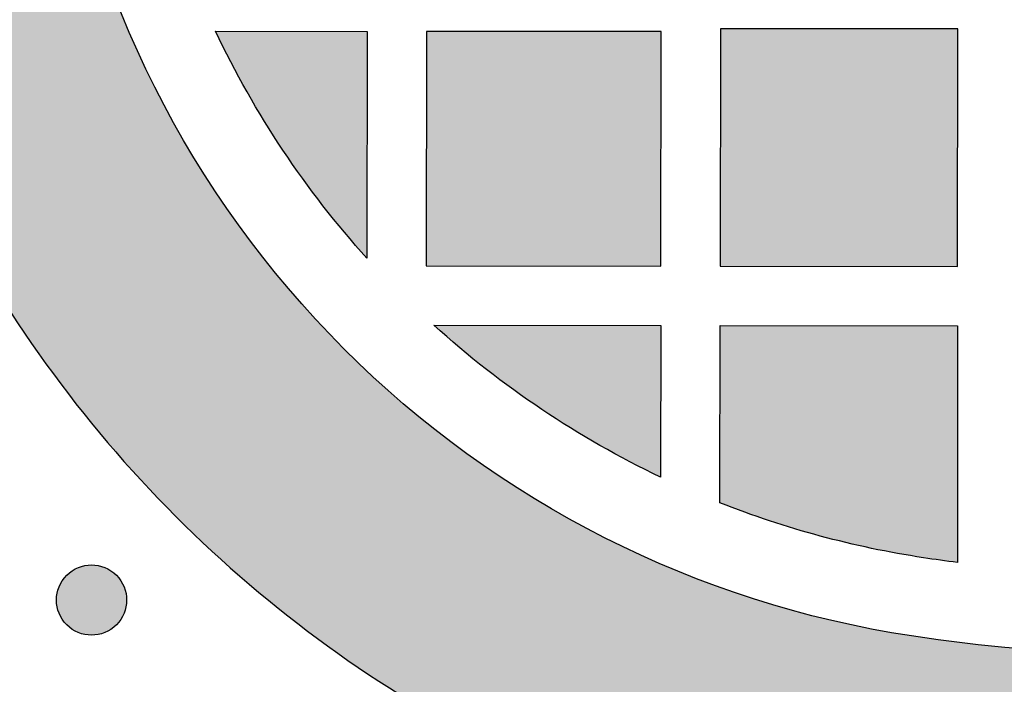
# Model space of a CAD drawing. Header units: millimetres. Extents: x -3873 to -97, y 912 to 4165.
# Tile 61 of 256: x -3497 to -3448, y 1288 to 1321. Entities that reach past the tile are written whole.
import ezdxf

# ---------------------------------------------------------------- set-up
doc = ezdxf.new("R2010")
doc.units = ezdxf.units.MM
doc.layers.add('pattern', color=7, linetype='Continuous', true_color=0x000000)

msp = doc.modelspace()

# ---------------------------------------------------------------- hatches: boundary and pattern name
at = {"layer": 'pattern'}
for points in [[(-3401.266, 1285.467), (-3395.499, 1300.487), (-3409.73, 1294.934), (-3412.239, 1294.001), (-3414.787, 1293.147), (-3417.369, 1292.374), (-3419.982, 1291.684), (-3422.622, 1291.079), (-3425.284, 1290.559), (-3427.966, 1290.127), (-3430.661, 1289.783), (-3433.366, 1289.528), (-3436.077, 1289.362), (-3438.789, 1289.285), (-3441.497, 1289.297), (-3444.198, 1289.398), (-3446.887, 1289.586), (-3449.559, 1289.86), (-3452.212, 1290.22), (-3453.206, 1290.381), (-3454.199, 1290.563), (-3455.192, 1290.764), (-3456.183, 1290.985), (-3457.172, 1291.226), (-3458.158, 1291.488), (-3459.14, 1291.769), (-3460.118, 1292.071), (-3461.092, 1292.392), (-3462.061, 1292.734), (-3463.024, 1293.094), (-3463.98, 1293.475), (-3464.929, 1293.875), (-3465.871, 1294.294), (-3466.804, 1294.732), (-3467.729, 1295.188), (-3468.644, 1295.663), (-3469.55, 1296.156), (-3470.445, 1296.667), (-3471.329, 1297.195), (-3472.202, 1297.741), (-3473.062, 1298.303), (-3473.911, 1298.882), (-3474.746, 1299.477), (-3475.568, 1300.087), (-3476.377, 1300.712), (-3477.171, 1301.352), (-3477.951, 1302.006), (-3478.716, 1302.673), (-3479.466, 1303.354), (-3480.2, 1304.048), (-3480.918, 1304.754), (-3481.623, 1305.473), (-3482.315, 1306.209), (-3482.995, 1306.96), (-3483.661, 1307.726), (-3484.314, 1308.507), (-3484.952, 1309.302), (-3485.576, 1310.112), (-3486.185, 1310.935), (-3486.778, 1311.771), (-3487.355, 1312.621), (-3487.916, 1313.483), (-3488.46, 1314.356), (-3488.987, 1315.241), (-3489.496, 1316.137), (-3489.987, 1317.044), (-3490.461, 1317.96), (-3490.916, 1318.885), (-3491.352, 1319.819), (-3491.769, 1320.762), (-3492.167, 1321.712), (-3492.546, 1322.669), (-3492.905, 1323.632), (-3493.245, 1324.601), (-3493.565, 1325.575), (-3493.864, 1326.554), (-3494.144, 1327.537), (-3494.404, 1328.524), (-3494.644, 1329.513), (-3494.863, 1330.504), (-3495.063, 1331.497), (-3495.242, 1332.491), (-3495.402, 1333.485), (-3495.757, 1336.139), (-3496.027, 1338.812), (-3496.21, 1341.501), (-3496.306, 1344.202), (-3496.313, 1346.91), (-3496.232, 1349.622), (-3496.061, 1352.332), (-3495.801, 1355.037), (-3495.452, 1357.732), (-3495.016, 1360.412), (-3494.491, 1363.074), (-3493.881, 1365.713), (-3493.187, 1368.325), (-3492.409, 1370.905), (-3491.551, 1373.451), (-3490.614, 1375.959), (-3485.036, 1390.181), (-3500.066, 1384.44), (-3500.733, 1382.914), (-3501.374, 1381.372), (-3501.989, 1379.817), (-3502.578, 1378.247), (-3503.141, 1376.664), (-3503.675, 1375.069), (-3504.183, 1373.461), (-3504.662, 1371.843), (-3505.113, 1370.214), (-3505.535, 1368.576), (-3505.928, 1366.929), (-3506.292, 1365.273), (-3506.626, 1363.611), (-3506.931, 1361.942), (-3507.206, 1360.267), (-3507.451, 1358.587), (-3507.665, 1356.903), (-3507.85, 1355.216), (-3508.004, 1353.526), (-3508.127, 1351.834), (-3508.221, 1350.142), (-3508.283, 1348.45), (-3508.316, 1346.758), (-3508.318, 1345.068), (-3508.291, 1343.381), (-3508.233, 1341.696), (-3508.146, 1340.016), (-3508.028, 1338.34), (-3507.882, 1336.67), (-3507.706, 1335.006), (-3507.501, 1333.35), (-3507.268, 1331.701), (-3507.072, 1330.475), (-3506.85, 1329.249), (-3506.604, 1328.025), (-3506.334, 1326.803), (-3506.038, 1325.583), (-3505.718, 1324.367), (-3505.373, 1323.155), (-3505.003, 1321.948), (-3504.609, 1320.747), (-3504.19, 1319.552), (-3503.748, 1318.364), (-3503.281, 1317.184), (-3502.79, 1316.013), (-3502.275, 1314.851), (-3501.737, 1313.699), (-3501.176, 1312.558), (-3500.593, 1311.429), (-3499.987, 1310.311), (-3499.359, 1309.206), (-3498.709, 1308.115), (-3498.038, 1307.038), (-3497.347, 1305.976), (-3496.635, 1304.928), (-3495.904, 1303.897), (-3495.153, 1302.882), (-3494.384, 1301.884), (-3493.597, 1300.903), (-3492.793, 1299.94), (-3491.971, 1298.996), (-3491.133, 1298.07), (-3490.28, 1297.163), (-3489.411, 1296.276), (-3488.525, 1295.406), (-3487.62, 1294.55), (-3486.696, 1293.711), (-3485.752, 1292.888), (-3484.791, 1292.081), (-3483.812, 1291.293), (-3482.815, 1290.522), (-3481.801, 1289.769), (-3480.771, 1289.036), (-3479.725, 1288.323), (-3478.664, 1287.63), (-3477.588, 1286.957), (-3476.498, 1286.305), (-3475.394, 1285.676), (-3474.278, 1285.068), (-3473.149, 1284.482), (-3472.009, 1283.919), (-3470.858, 1283.379), (-3469.697, 1282.863), (-3468.527, 1282.37), (-3467.348, 1281.901), (-3466.161, 1281.456), (-3464.967, 1281.035), (-3463.766, 1280.639), (-3462.56, 1280.267), (-3461.348, 1279.92), (-3460.133, 1279.598), (-3458.914, 1279.3), (-3457.692, 1279.027), (-3456.468, 1278.779), (-3455.243, 1278.556), (-3454.017, 1278.357), (-3452.369, 1278.121), (-3450.712, 1277.913), (-3449.049, 1277.734), (-3447.379, 1277.585), (-3445.703, 1277.465), (-3444.023, 1277.374), (-3442.339, 1277.314), (-3440.651, 1277.283), (-3438.961, 1277.283), (-3437.27, 1277.312), (-3435.577, 1277.372), (-3433.885, 1277.463), (-3432.193, 1277.583), (-3430.503, 1277.734), (-3428.816, 1277.916), (-3427.131, 1278.127), (-3425.451, 1278.369), (-3423.776, 1278.641), (-3422.106, 1278.943), (-3420.443, 1279.275), (-3418.787, 1279.636), (-3417.139, 1280.026), (-3415.5, 1280.445), (-3413.87, 1280.893), (-3412.251, 1281.37), (-3410.643, 1281.874), (-3409.047, 1282.406), (-3407.463, 1282.965), (-3405.892, 1283.552), (-3404.335, 1284.164), (-3402.793, 1284.803)], [(-3479.737, 1309.317), (-3480.309, 1309.963), (-3480.87, 1310.62), (-3481.419, 1311.287), (-3481.957, 1311.965), (-3482.482, 1312.653), (-3482.995, 1313.351), (-3483.496, 1314.058), (-3483.983, 1314.775), (-3484.458, 1315.5), (-3484.919, 1316.233), (-3485.366, 1316.975), (-3485.8, 1317.724), (-3486.219, 1318.481), (-3486.625, 1319.244), (-3487.016, 1320.014), (-3487.393, 1320.79), (-3479.727, 1320.784)], [(-3464.884, 1308.917), (-3464.873, 1320.771), (-3476.727, 1320.781), (-3476.737, 1308.928)], [(-3449.884, 1308.904), (-3449.874, 1320.904), (-3461.873, 1320.914), (-3461.883, 1308.915)], [(-3476.353, 1305.927), (-3464.886, 1305.917), (-3464.893, 1298.251), (-3465.668, 1298.629), (-3466.438, 1299.022), (-3467.2, 1299.429), (-3467.956, 1299.849), (-3468.705, 1300.284), (-3469.446, 1300.733), (-3470.178, 1301.195), (-3470.903, 1301.671), (-3471.618, 1302.16), (-3472.325, 1302.662), (-3473.022, 1303.176), (-3473.709, 1303.703), (-3474.386, 1304.241), (-3475.052, 1304.792), (-3475.708, 1305.354)], [(-3449.897, 1293.933), (-3451.61, 1294.175), (-3452.924, 1294.393), (-3454.233, 1294.649), (-3455.536, 1294.942), (-3456.83, 1295.272), (-3458.114, 1295.638), (-3459.387, 1296.039), (-3460.648, 1296.476), (-3461.894, 1296.947), (-3461.886, 1305.914), (-3449.887, 1305.904)], [(-3492.402, 1293.29), (-3492.374, 1293.262), (-3492.347, 1293.233), (-3492.321, 1293.203), (-3492.294, 1293.172), (-3492.269, 1293.14), (-3492.244, 1293.108), (-3492.219, 1293.075), (-3492.195, 1293.041), (-3492.172, 1293.006), (-3492.149, 1292.97), (-3492.127, 1292.933), (-3492.106, 1292.896), (-3492.085, 1292.858), (-3492.066, 1292.819), (-3492.047, 1292.78), (-3492.029, 1292.74), (-3492.012, 1292.699), (-3491.996, 1292.658), (-3491.981, 1292.616), (-3491.967, 1292.573), (-3491.954, 1292.53), (-3491.942, 1292.487), (-3491.931, 1292.443), (-3491.921, 1292.399), (-3491.912, 1292.354), (-3491.905, 1292.309), (-3491.898, 1292.264), (-3491.893, 1292.218), (-3491.889, 1292.173), (-3491.886, 1292.127), (-3491.884, 1292.081), (-3491.884, 1292.035), (-3491.884, 1291.989), (-3491.886, 1291.943), (-3491.889, 1291.898), (-3491.893, 1291.852), (-3491.899, 1291.807), (-3491.905, 1291.761), (-3491.913, 1291.716), (-3491.922, 1291.672), (-3491.931, 1291.627), (-3491.942, 1291.584), (-3491.954, 1291.54), (-3491.968, 1291.497), (-3491.982, 1291.455), (-3491.997, 1291.413), (-3492.013, 1291.372), (-3492.03, 1291.331), (-3492.048, 1291.291), (-3492.067, 1291.251), (-3492.087, 1291.213), (-3492.107, 1291.175), (-3492.128, 1291.137), (-3492.15, 1291.101), (-3492.173, 1291.065), (-3492.197, 1291.03), (-3492.221, 1290.996), (-3492.245, 1290.963), (-3492.271, 1290.931), (-3492.296, 1290.899), (-3492.323, 1290.868), (-3492.349, 1290.839), (-3492.377, 1290.81), (-3492.404, 1290.781), (-3492.432, 1290.754), (-3492.461, 1290.727), (-3492.491, 1290.7), (-3492.522, 1290.674), (-3492.554, 1290.648), (-3492.586, 1290.623), (-3492.619, 1290.598), (-3492.654, 1290.574), (-3492.688, 1290.551), (-3492.724, 1290.528), (-3492.761, 1290.506), (-3492.798, 1290.485), (-3492.836, 1290.465), (-3492.875, 1290.445), (-3492.914, 1290.426), (-3492.954, 1290.408), (-3492.995, 1290.391), (-3493.036, 1290.375), (-3493.078, 1290.36), (-3493.121, 1290.346), (-3493.164, 1290.333), (-3493.207, 1290.321), (-3493.251, 1290.31), (-3493.295, 1290.3), (-3493.34, 1290.292), (-3493.385, 1290.284), (-3493.43, 1290.278), (-3493.476, 1290.272), (-3493.521, 1290.268), (-3493.567, 1290.265), (-3493.613, 1290.264), (-3493.659, 1290.263), (-3493.705, 1290.264), (-3493.751, 1290.265), (-3493.796, 1290.268), (-3493.842, 1290.273), (-3493.888, 1290.278), (-3493.933, 1290.284), (-3493.978, 1290.292), (-3494.022, 1290.301), (-3494.067, 1290.311), (-3494.11, 1290.322), (-3494.154, 1290.334), (-3494.197, 1290.347), (-3494.239, 1290.361), (-3494.281, 1290.376), (-3494.323, 1290.392), (-3494.363, 1290.409), (-3494.403, 1290.427), (-3494.443, 1290.446), (-3494.481, 1290.466), (-3494.519, 1290.487), (-3494.557, 1290.508), (-3494.593, 1290.53), (-3494.629, 1290.553), (-3494.664, 1290.576), (-3494.698, 1290.6), (-3494.731, 1290.625), (-3494.763, 1290.65), (-3494.795, 1290.676), (-3494.826, 1290.702), (-3494.856, 1290.729), (-3494.885, 1290.756), (-3494.913, 1290.784), (-3494.94, 1290.812), (-3494.967, 1290.841), (-3494.994, 1290.871), (-3495.02, 1290.901), (-3495.046, 1290.933), (-3495.071, 1290.966), (-3495.096, 1290.999), (-3495.12, 1291.033), (-3495.143, 1291.068), (-3495.166, 1291.104), (-3495.188, 1291.14), (-3495.209, 1291.177), (-3495.229, 1291.215), (-3495.249, 1291.254), (-3495.268, 1291.294), (-3495.286, 1291.334), (-3495.303, 1291.374), (-3495.319, 1291.416), (-3495.334, 1291.458), (-3495.348, 1291.5), (-3495.361, 1291.543), (-3495.373, 1291.587), (-3495.384, 1291.63), (-3495.394, 1291.675), (-3495.403, 1291.719), (-3495.41, 1291.764), (-3495.417, 1291.81), (-3495.422, 1291.855), (-3495.426, 1291.901), (-3495.429, 1291.947), (-3495.431, 1291.992), (-3495.431, 1292.038), (-3495.43, 1292.084), (-3495.429, 1292.13), (-3495.426, 1292.176), (-3495.421, 1292.221), (-3495.416, 1292.267), (-3495.41, 1292.312), (-3495.402, 1292.357), (-3495.393, 1292.402), (-3495.383, 1292.446), (-3495.372, 1292.49), (-3495.36, 1292.533), (-3495.347, 1292.576), (-3495.333, 1292.619), (-3495.318, 1292.661), (-3495.302, 1292.702), (-3495.285, 1292.743), (-3495.267, 1292.783), (-3495.248, 1292.822), (-3495.228, 1292.861), (-3495.208, 1292.899), (-3495.186, 1292.936), (-3495.164, 1292.973), (-3495.141, 1293.008), (-3495.118, 1293.043), (-3495.094, 1293.077), (-3495.069, 1293.11), (-3495.044, 1293.143), (-3495.018, 1293.174), (-3494.992, 1293.205), (-3494.965, 1293.235), (-3494.938, 1293.264), (-3494.91, 1293.292), (-3494.882, 1293.32), (-3494.853, 1293.347), (-3494.823, 1293.373), (-3494.793, 1293.4), (-3494.761, 1293.425), (-3494.729, 1293.451), (-3494.695, 1293.475), (-3494.661, 1293.499), (-3494.626, 1293.523), (-3494.59, 1293.545), (-3494.554, 1293.567), (-3494.517, 1293.588), (-3494.479, 1293.609), (-3494.44, 1293.629), (-3494.401, 1293.647), (-3494.36, 1293.665), (-3494.32, 1293.682), (-3494.278, 1293.698), (-3494.236, 1293.713), (-3494.194, 1293.727), (-3494.151, 1293.74), (-3494.107, 1293.752), (-3494.064, 1293.763), (-3494.019, 1293.773), (-3493.975, 1293.782), (-3493.93, 1293.789), (-3493.884, 1293.796), (-3493.839, 1293.801), (-3493.793, 1293.805), (-3493.748, 1293.808), (-3493.702, 1293.81), (-3493.656, 1293.811), (-3493.61, 1293.81), (-3493.564, 1293.808), (-3493.518, 1293.805), (-3493.473, 1293.801), (-3493.427, 1293.796), (-3493.382, 1293.789), (-3493.337, 1293.781), (-3493.292, 1293.773), (-3493.248, 1293.763), (-3493.204, 1293.752), (-3493.161, 1293.74), (-3493.118, 1293.726), (-3493.075, 1293.712), (-3493.033, 1293.697), (-3492.992, 1293.681), (-3492.951, 1293.664), (-3492.911, 1293.646), (-3492.872, 1293.627), (-3492.833, 1293.607), (-3492.795, 1293.587), (-3492.758, 1293.566), (-3492.722, 1293.544), (-3492.686, 1293.521), (-3492.651, 1293.497), (-3492.617, 1293.473), (-3492.584, 1293.449), (-3492.551, 1293.423), (-3492.52, 1293.398), (-3492.489, 1293.371), (-3492.459, 1293.345), (-3492.43, 1293.317)]]:
    msp.add_hatch(color=256, dxfattribs=at).paths.add_polyline_path(points, flags=0)

# ---------------------------------------------------------------- linework, layer by layer
for points in [[(-3487.393, 1320.79), (-3479.727, 1320.784), (-3479.737, 1309.317)], [(-3476.353, 1305.927), (-3464.886, 1305.917), (-3464.893, 1298.251)], [(-3461.894, 1296.947), (-3461.886, 1305.914), (-3449.887, 1305.904), (-3449.897, 1293.933)]]:
    msp.add_lwpolyline(points, dxfattribs=at)
for points in [[(-3464.884, 1308.917), (-3464.873, 1320.771), (-3476.727, 1320.781), (-3476.737, 1308.928)], [(-3449.884, 1308.904), (-3449.874, 1320.904), (-3461.873, 1320.914), (-3461.883, 1308.915)]]:
    msp.add_lwpolyline(points, close=True, dxfattribs=at)
at = {"layer": 'pattern', "extrusion": (0, 0, -1)}
for centre, radius, start, end in [((3444.46, 1341.148), 51.514, 315.0499, 351.4458), ((3444.46, 1341.148), 47.514, 317.9394, 334.6305), ((3444.46, 1341.148), 47.514, 295.4693, 312.1604), ((3444.46, 1341.148), 51.514, 278.654, 315.0499), ((3444.46, 1341.148), 47.514, 278.654, 291.525), ((3439.775, 1371.93), 82.651, 248.68341, 278.65402), ((3493.657, 1292.037), 1.774, 315.0499, 135.0499), ((3439.775, 1371.93), 78.651, 277.39386, 278.65403), ((3493.657, 1292.037), 1.774, 135.0499, 315.0499)]:
    msp.add_arc(centre, radius, start, end, dxfattribs=at)
at = {"layer": 'pattern'}
for start, end in [(188.55416, 224.95007), (224.95007, 261.34598)]:
    msp.add_arc((-3444.46, 1341.148), 63.514, start, end, dxfattribs=at)

doc.saveas('drawing.dxf')
